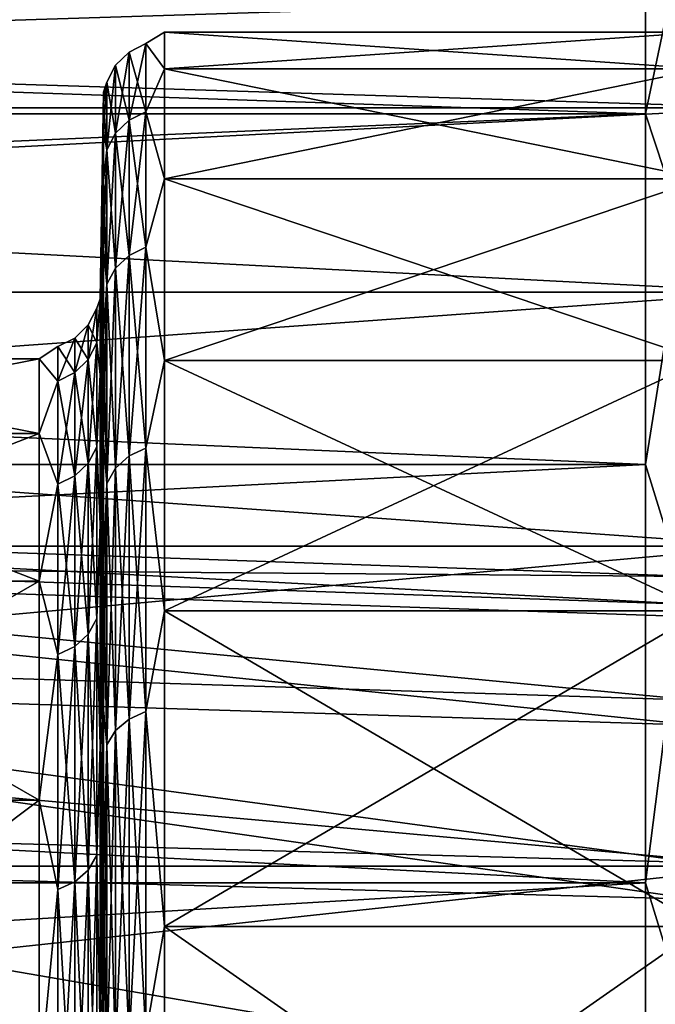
# Model space of a CAD drawing. Header units: metres. Extents: x 59 to 135, y -85 to 87.
# Tile 112 of 210: x 100.94 to 103.54, y 16.72 to 20.75. Entities that reach past the tile are written whole.
import ezdxf

# ---------------------------------------------------------------- set-up
doc = ezdxf.new("R2010")
doc.units = ezdxf.units.M
doc.layers.add('solid_21_404_502_XXX', color=7, linetype='CONTINUOUS')

msp = doc.modelspace()

# ---------------------------------------------------------------- linework, layer by layer
at = {"layer": 'solid_21_404_502_XXX'}
for points in [[(103.5, 20.365488, -10.688633), (70.300003, 20.365469, -10.688622), (70.300003, 21.505373, -8.155912)], [(103.5, 21.505373, -8.155912), (103.5, 20.365488, -10.688633), (70.300003, 21.505373, -8.155912)], [(103.5, 21.505373, 8.155912), (70.300003, 21.505373, 8.155912), (70.300003, 20.365469, 10.688622)], [(103.5, 20.365488, 10.688633), (103.5, 21.505373, 8.155912), (70.300003, 20.365469, 10.688622)], [(103.65406, 21.096634, -9.1002), (103.5, 20.365488, -10.688633), (103.5, 21.505373, -8.155912)], [(103.65406, 21.096634, 9.1002), (103.5, 21.505373, 8.155912), (103.5, 20.365488, 10.688633)], [(103.65406, 19.897516, -11.487837), (103.5, 20.365488, -10.688633), (103.65406, 21.096634, -9.1002)], [(103.65406, 21.096634, 9.1002), (103.5, 20.365488, 10.688633), (103.65406, 19.897516, 11.487837)], [(89.5, 20.846859, 2.531239), (104, 20.846859, 2.531239), (104, 20.389814, 5.025488)], [(89.5, 20.389814, 5.025488), (89.5, 20.846859, 2.531239), (104, 20.389814, 5.025488)], [(89.5, 20.389814, -5.025488), (104, 20.389814, -5.025488), (104, 20.846859, -2.531239)], [(89.5, 20.846859, -2.531239), (89.5, 20.389814, -5.025488), (104, 20.846859, -2.531239)], [(101.454254, 20.653032, 1.202902), (101.530678, 20.549074, 2.495109), (101.530678, 20.700001, 0)], [(101.454254, 20.653032, -1.202902), (101.530678, 20.700001, 0), (101.530678, 20.549074, -2.495109)], [(101.454254, 20.653032, -1.202902), (101.454254, 20.653032, 1.202902), (101.530678, 20.700001, 0)], [(101.530678, 20.700001, 0), (103.735001, 20.700001), (103.735001, 20.549074, -2.495109)], [(101.530678, 20.549074, -2.495109), (101.530678, 20.700001, 0), (103.735001, 20.549074, -2.495109)], [(101.530678, 20.549074, 2.495109), (103.735001, 20.549074, 2.495109), (103.735001, 20.700001)], [(101.530678, 20.700001, 0), (101.530678, 20.549074, 2.495109), (103.735001, 20.700001)], [(101.385078, 20.33946, 3.586396), (101.454254, 20.373735, 3.592439), (101.454254, 20.653032, 1.202902)], [(101.385078, 20.618288, 1.200879), (101.454254, 20.653032, 1.202902), (101.454254, 20.653032, -1.202902)], [(101.385078, 20.618288, 1.200879), (101.385078, 20.33946, 3.586396), (101.454254, 20.653032, 1.202902)], [(101.385078, 20.618288, -1.200879), (101.454254, 20.653032, -1.202902), (101.454254, 20.373735, -3.592439)], [(101.385078, 20.618288, -1.200879), (101.385078, 20.618288, 1.200879), (101.454254, 20.653032, -1.202902)], [(101.454254, 20.653032, 1.202902), (101.454254, 20.373735, 3.592439), (101.530678, 20.549074, 2.495109)], [(101.454254, 20.373735, -3.592439), (101.454254, 20.653032, -1.202902), (101.530678, 20.549074, -2.495109)], [(101.32988, 20.285988, 3.576967), (101.385078, 20.33946, 3.586396), (101.385078, 20.618288, 1.200879)], [(101.32988, 20.564081, 1.197721), (101.385078, 20.618288, 1.200879), (101.385078, 20.618288, -1.200879)], [(101.32988, 20.564081, 1.197721), (101.32988, 20.285988, 3.576967), (101.385078, 20.618288, 1.200879)], [(101.32988, 20.564081, -1.197721), (101.385078, 20.618288, -1.200879), (101.385078, 20.33946, -3.586396)], [(101.32988, 20.564081, -1.197721), (101.32988, 20.564081, 1.197721), (101.385078, 20.618288, -1.200879)], [(101.385078, 20.33946, -3.586396), (101.385078, 20.618288, -1.200879), (101.454254, 20.373735, -3.592439)], [(101.293938, 20.218443, 3.565057), (101.32988, 20.285988, 3.576967), (101.32988, 20.564081, 1.197721)], [(101.293938, 20.495611, 1.193733), (101.32988, 20.564081, 1.197721), (101.32988, 20.564081, -1.197721)], [(101.293938, 20.495611, 1.193733), (101.293938, 20.218443, 3.565057), (101.32988, 20.564081, 1.197721)], [(101.293938, 20.495611, -1.193733), (101.32988, 20.564081, -1.197721), (101.32988, 20.285988, -3.576967)], [(101.293938, 20.495611, -1.193733), (101.293938, 20.495611, 1.193733), (101.32988, 20.564081, -1.197721)], [(101.32988, 20.285988, -3.576967), (101.32988, 20.564081, -1.197721), (101.385078, 20.33946, -3.586396)], [(101.454254, 20.373735, 3.592439), (101.530678, 20.098495, 4.953834), (101.530678, 20.549074, 2.495109)], [(101.454254, 20.373735, -3.592439), (101.530678, 20.549074, -2.495109), (101.530678, 20.098495, -4.953834)], [(101.530678, 20.549074, -2.495109), (103.735001, 20.549074, -2.495109), (103.735001, 20.098495, -4.953834)], [(101.530678, 20.098495, -4.953834), (101.530678, 20.549074, -2.495109), (103.735001, 20.098495, -4.953834)], [(101.530678, 20.098495, 4.953834), (103.735001, 20.098495, 4.953834), (103.735001, 20.549074, 2.495109)], [(101.530678, 20.549074, 2.495109), (101.530678, 20.098495, 4.953834), (103.735001, 20.549074, 2.495109)], [(101.293938, 20.495611, -1.193733), (101.280716, 20.414001, -1.28434), (101.280716, 20.454363)], [(101.293938, 20.218443, -3.565057), (101.280716, 20.414001, -1.28434), (101.293938, 20.495611, -1.193733)], [(101.293938, 20.495611, 1.193733), (101.280716, 20.454363), (101.280716, 20.414001, 1.28434)], [(101.293938, 20.495611, -1.193733), (101.280716, 20.454363), (101.293938, 20.495611, 1.193733)], [(101.293938, 20.495611, 1.193733), (101.280716, 20.414001, 1.28434), (101.280716, 20.293074, 2.563612)], [(101.293938, 20.495611, 1.193733), (101.280716, 20.293074, 2.563612), (101.293938, 20.218443, 3.565057)], [(101.293938, 20.218443, -3.565057), (101.293938, 20.495611, -1.193733), (101.32988, 20.285988, -3.576967)], [(101.266594, 19.606871, 1.23356), (101.280716, 20.454363), (101.280716, 20.414001, -1.28434)], [(101.266594, 19.606871, 1.23356), (101.280716, 20.414001, 1.28434), (101.280716, 20.454363)], [(101.266594, 19.606871, -1.23356), (101.280716, 20.414001, -1.28434), (101.280716, 20.293074, -2.563612)], [(101.266594, 19.606871, -1.23356), (101.266594, 19.606871, 1.23356), (101.280716, 20.414001, -1.28434)], [(101.266594, 19.297659, 3.681225), (101.280716, 20.293074, 2.563612), (101.280716, 20.414001, 1.28434)], [(101.266594, 19.606871, 1.23356), (101.266594, 19.297659, 3.681225), (101.280716, 20.414001, 1.28434)], [(101.293938, 20.218443, -3.565057), (101.280716, 20.293074, -2.563612), (101.280716, 20.414001, -1.28434)], [(89.5, 20.389814, 5.025488), (104, 20.389814, 5.025488), (104, 19.635345, 7.446674)], [(89.5, 19.635345, 7.446674), (89.5, 20.389814, 5.025488), (104, 19.635345, 7.446674)], [(89.5, 19.635345, -7.446674), (104, 19.635345, -7.446674), (104, 20.389814, -5.025488)], [(89.5, 20.389814, -5.025488), (89.5, 19.635345, -7.446674), (104, 20.389814, -5.025488)], [(101.385078, 19.785578, 5.923413), (101.454254, 19.818918, 5.933394), (101.454254, 20.373735, 3.592439)], [(101.385078, 20.33946, 3.586396), (101.385078, 19.785578, 5.923413), (101.454254, 20.373735, 3.592439)], [(101.385078, 20.33946, -3.586396), (101.454254, 20.373735, -3.592439), (101.454254, 19.818918, -5.933394)], [(101.454254, 20.373735, 3.592439), (101.454254, 19.818918, 5.933394), (101.530678, 20.098495, 4.953834)], [(101.454254, 19.818918, -5.933394), (101.454254, 20.373735, -3.592439), (101.530678, 20.098495, -4.953834)], [(103.5, 20.365488, -10.688633), (103.5, 18.928629, -13.065489), (70.300003, 20.365469, -10.688622)], [(103.5, 20.365488, 10.688633), (70.300003, 20.365469, 10.688622), (70.300003, 18.928629, 13.065489)], [(103.5, 18.928629, 13.065489), (103.5, 20.365488, 10.688633), (70.300003, 18.928629, 13.065489)], [(103.5, 18.928629, -13.065489), (70.300003, 18.928629, -13.065489), (70.300003, 20.365469, -10.688622)], [(101.32988, 19.733561, 5.90784), (101.385078, 19.785578, 5.923413), (101.385078, 20.33946, 3.586396)], [(101.32988, 20.285988, 3.576967), (101.32988, 19.733561, 5.90784), (101.385078, 20.33946, 3.586396)], [(101.32988, 20.285988, -3.576967), (101.385078, 20.33946, -3.586396), (101.385078, 19.785578, -5.923413)], [(101.385078, 19.785578, -5.923413), (101.385078, 20.33946, -3.586396), (101.454254, 19.818918, -5.933394)], [(103.65406, 19.897516, -11.487837), (103.5, 18.928629, -13.065489), (103.5, 20.365488, -10.688633)], [(103.65406, 19.897516, 11.487837), (103.5, 20.365488, 10.688633), (103.5, 18.928629, 13.065489)], [(101.266594, 19.606871, -1.23356), (101.280716, 20.293074, -2.563612), (101.280716, 20.09206, -3.832765)], [(101.266594, 19.297659, 3.681225), (101.280716, 20.09206, 3.832765), (101.280716, 20.293074, 2.563612)], [(101.293938, 20.218443, -3.565057), (101.280716, 20.09206, -3.832765), (101.280716, 20.293074, -2.563612)], [(101.293938, 20.218443, 3.565057), (101.280716, 20.293074, 2.563612), (101.280716, 20.09206, 3.832765)], [(101.293938, 19.667856, 5.88817), (101.32988, 19.733561, 5.90784), (101.32988, 20.285988, 3.576967)], [(101.293938, 20.218443, 3.565057), (101.293938, 19.667856, 5.88817), (101.32988, 20.285988, 3.576967)], [(101.293938, 20.218443, -3.565057), (101.32988, 20.285988, -3.576967), (101.32988, 19.733561, -5.90784)], [(101.32988, 19.733561, -5.90784), (101.32988, 20.285988, -3.576967), (101.385078, 19.785578, -5.923413)], [(101.293938, 19.667856, -5.88817), (101.280716, 20.09206, -3.832765), (101.293938, 20.218443, -3.565057)], [(101.293938, 20.218443, 3.565057), (101.280716, 20.09206, 3.832765), (101.280716, 19.811752, 5.086793)], [(101.293938, 20.218443, 3.565057), (101.280716, 19.811752, 5.086793), (101.293938, 19.667856, 5.88817)], [(101.293938, 19.667856, -5.88817), (101.293938, 20.218443, -3.565057), (101.32988, 19.733561, -5.90784)], [(101.266594, 19.297659, -3.681225), (101.280716, 20.09206, -3.832765), (101.280716, 19.811752, -5.086793)], [(101.266594, 19.297659, -3.681225), (101.266594, 19.606871, -1.23356), (101.280716, 20.09206, -3.832765)], [(101.266594, 18.684111, 6.070836), (101.280716, 19.811752, 5.086793), (101.280716, 20.09206, 3.832765)], [(101.266594, 19.297659, 3.681225), (101.266594, 18.684111, 6.070836), (101.280716, 20.09206, 3.832765)], [(101.293938, 19.667856, -5.88817), (101.280716, 19.811752, -5.086793), (101.280716, 20.09206, -3.832765)], [(101.454254, 19.818918, 5.933394), (101.530678, 19.354836, 7.340321), (101.530678, 20.098495, 4.953834)], [(101.454254, 19.818918, -5.933394), (101.530678, 20.098495, -4.953834), (101.530678, 19.354836, -7.340321)], [(101.530678, 20.098495, -4.953834), (103.735001, 20.098495, -4.953834), (103.735001, 19.354836, -7.340321)], [(101.530678, 19.354836, -7.340321), (101.530678, 20.098495, -4.953834), (103.735001, 19.354836, -7.340321)], [(101.530678, 19.354836, 7.340321), (103.735001, 19.354836, 7.340321), (103.735001, 20.098495, 4.953834)], [(101.530678, 20.098495, 4.953834), (101.530678, 19.354836, 7.340321), (103.735001, 20.098495, 4.953834)], [(103.65406, 18.429321, -13.720121), (103.5, 18.928629, -13.065489), (103.65406, 19.897516, -11.487837)], [(103.65406, 19.897516, 11.487837), (103.5, 18.928629, 13.065489), (103.65406, 18.429321, 13.720121)], [(101.266594, 19.297659, -3.681225), (101.280716, 19.811752, -5.086793), (101.280716, 19.453255, -6.320746)], [(101.266594, 18.684111, 6.070836), (101.280716, 19.453255, 6.320746), (101.280716, 19.811752, 5.086793)], [(101.293938, 19.667856, -5.88817), (101.280716, 19.453255, -6.320746), (101.280716, 19.811752, -5.086793)], [(101.293938, 19.667856, 5.88817), (101.280716, 19.811752, 5.086793), (101.280716, 19.453255, 6.320746)], [(101.385078, 18.964128, 8.180326), (101.454254, 18.996084, 8.194111), (101.454254, 19.818918, 5.933394)], [(101.385078, 19.785578, 5.923413), (101.385078, 18.964128, 8.180326), (101.454254, 19.818918, 5.933394)], [(101.385078, 19.785578, -5.923413), (101.454254, 19.818918, -5.933394), (101.454254, 18.996084, -8.194111)], [(101.454254, 19.818918, 5.933394), (101.454254, 18.996084, 8.194111), (101.530678, 19.354836, 7.340321)], [(101.454254, 18.996084, -8.194111), (101.454254, 19.818918, -5.933394), (101.530678, 19.354836, -7.340321)], [(101.32988, 18.91427, 8.15882), (101.385078, 18.964128, 8.180326), (101.385078, 19.785578, 5.923413)], [(101.32988, 19.733561, 5.90784), (101.32988, 18.91427, 8.15882), (101.385078, 19.785578, 5.923413)], [(101.32988, 19.733561, -5.90784), (101.385078, 19.785578, -5.923413), (101.385078, 18.964128, -8.180326)], [(101.385078, 18.964128, -8.180326), (101.385078, 19.785578, -5.923413), (101.454254, 18.996084, -8.194111)], [(101.293938, 18.851294, 8.131655), (101.32988, 18.91427, 8.15882), (101.32988, 19.733561, 5.90784)], [(101.293938, 19.667856, 5.88817), (101.293938, 18.851294, 8.131655), (101.32988, 19.733561, 5.90784)], [(101.293938, 19.667856, -5.88817), (101.32988, 19.733561, -5.90784), (101.32988, 18.91427, -8.15882)], [(101.32988, 18.91427, -8.15882), (101.32988, 19.733561, -5.90784), (101.385078, 18.964128, -8.180326)], [(101.293938, 18.851294, -8.131655), (101.280716, 19.453255, -6.320746), (101.293938, 19.667856, -5.88817)], [(101.293938, 19.667856, 5.88817), (101.280716, 19.453255, 6.320746), (101.280716, 19.017986, 7.529753)], [(101.293938, 19.667856, 5.88817), (101.280716, 19.017986, 7.529753), (101.293938, 18.851294, 8.131655)], [(101.293938, 18.851294, -8.131655), (101.293938, 19.667856, -5.88817), (101.32988, 18.91427, -8.15882)], [(89.5, 19.635345, 7.446674), (104, 19.635345, 7.446674), (104, 18.594372, 9.75955)], [(89.5, 18.594372, 9.75955), (89.5, 19.635345, 7.446674), (104, 18.594372, 9.75955)], [(89.5, 18.594372, -9.75955), (104, 18.594372, -9.75955), (104, 19.635345, -7.446674)], [(89.5, 19.635345, -7.446674), (89.5, 18.594372, -9.75955), (104, 19.635345, -7.446674)], [(101.253372, 19.42697, 2.358861), (101.266594, 19.297659, 3.681225), (101.266594, 19.606871, 1.23356)], [(101.253372, 19.569654), (101.266594, 19.606871, 1.23356), (101.266594, 19.606871, -1.23356)], [(101.253372, 19.569654), (101.253372, 19.42697, 2.358861), (101.266594, 19.606871, 1.23356)], [(101.253372, 19.42697, -2.358861), (101.266594, 19.606871, -1.23356), (101.266594, 19.297659, -3.681225)], [(101.253372, 19.42697, -2.358861), (101.253372, 19.569654), (101.266594, 19.606871, -1.23356)], [(101.21743, 19.358883, 2.350594), (101.253372, 19.42697, 2.358861), (101.253372, 19.569654)], [(101.21743, 19.501068), (101.253372, 19.569654), (101.253372, 19.42697, -2.358861)], [(101.21743, 19.501068), (101.21743, 19.358883, 2.350594), (101.253372, 19.569654)], [(101.162231, 19.304981, 2.344049), (101.21743, 19.358883, 2.350594), (101.21743, 19.501068)], [(101.162231, 19.44677), (101.21743, 19.501068), (101.21743, 19.358883, -2.350594)], [(101.162231, 19.44677), (101.162231, 19.304981, 2.344049), (101.21743, 19.501068)], [(101.21743, 19.358883, -2.350594), (101.21743, 19.501068), (101.253372, 19.42697, -2.358861)], [(101.093056, 19.270433, 2.339854), (101.162231, 19.304981, 2.344049), (101.162231, 19.44677)], [(101.093056, 19.411968), (101.162231, 19.44677), (101.162231, 19.304981, -2.344049)], [(101.093056, 19.411968), (101.093056, 19.270433, 2.339854), (101.162231, 19.44677)], [(101.162231, 19.304981, -2.344049), (101.162231, 19.44677), (101.21743, 19.358883, -2.350594)], [(101.266594, 18.684111, -6.070836), (101.280716, 19.453255, -6.320746), (101.280716, 19.017986, -7.529753)], [(101.266594, 18.684111, -6.070836), (101.266594, 19.297659, -3.681225), (101.280716, 19.453255, -6.320746)], [(101.266594, 17.775904, 8.364705), (101.280716, 19.017986, 7.529753), (101.280716, 19.453255, 6.320746)], [(101.266594, 18.684111, 6.070836), (101.266594, 17.775904, 8.364705), (101.280716, 19.453255, 6.320746)], [(101.293938, 18.851294, -8.131655), (101.280716, 19.017986, -7.529753), (101.280716, 19.453255, -6.320746)], [(101.093056, 19.411968), (101.016632, 19.361719, -1.218136), (101.016632, 19.361719, 1.218136)], [(101.093056, 19.270433, -2.339854), (101.016632, 19.361719, -1.218136), (101.093056, 19.411968)], [(101.093056, 19.411968), (101.016632, 19.361719, 1.218136), (101.093056, 19.270433, 2.339854)], [(101.093056, 19.270433, -2.339854), (101.093056, 19.411968), (101.162231, 19.304981, -2.344049)], [(101.21743, 18.934402, 4.666911), (101.253372, 19.000996, 4.683325), (101.253372, 19.42697, 2.358861)], [(101.21743, 19.358883, 2.350594), (101.21743, 18.934402, 4.666911), (101.253372, 19.42697, 2.358861)], [(101.21743, 19.358883, -2.350594), (101.253372, 19.42697, -2.358861), (101.253372, 19.000996, -4.683325)], [(101.253372, 19.42697, 2.358861), (101.253372, 19.000996, 4.683325), (101.266594, 19.297659, 3.681225)], [(101.253372, 19.000996, -4.683325), (101.253372, 19.42697, -2.358861), (101.266594, 19.297659, -3.681225)], [(101.016632, 19.361719, 1.218136), (99.453369, 19.361719, 1.218136), (99.453369, 19.056374, 3.635197)], [(101.016632, 19.056374, 3.635197), (101.016632, 19.361719, 1.218136), (99.453369, 19.056374, 3.635197)], [(101.016632, 19.361719, -1.218136), (99.453369, 19.361719, -1.218136), (99.453369, 19.361719, 1.218136)], [(101.016632, 19.361719, 1.218136), (101.016632, 19.361719, -1.218136), (99.453369, 19.361719, 1.218136)], [(101.016632, 19.056374, -3.635197), (99.453369, 19.056374, -3.635197), (99.453369, 19.361719, -1.218136)], [(101.016632, 19.361719, -1.218136), (101.016632, 19.056374, -3.635197), (99.453369, 19.361719, -1.218136)], [(101.093056, 19.270433, -2.339854), (101.016632, 19.056374, -3.635197), (101.016632, 19.361719, -1.218136)], [(101.093056, 19.270433, 2.339854), (101.016632, 19.361719, 1.218136), (101.016632, 19.056374, 3.635197)], [(101.162231, 18.881681, 4.653917), (101.21743, 18.934402, 4.666911), (101.21743, 19.358883, 2.350594)], [(101.162231, 19.304981, 2.344049), (101.162231, 18.881681, 4.653917), (101.21743, 19.358883, 2.350594)], [(101.162231, 19.304981, -2.344049), (101.21743, 19.358883, -2.350594), (101.21743, 18.934402, -4.666911)], [(101.21743, 18.934402, -4.666911), (101.21743, 19.358883, -2.350594), (101.253372, 19.000996, -4.683325)], [(101.454254, 18.996084, 8.194111), (101.530678, 18.328939, 9.61977), (101.530678, 19.354836, 7.340321)], [(101.454254, 18.996084, -8.194111), (101.530678, 19.354836, -7.340321), (101.530678, 18.328939, -9.61977)], [(101.530678, 19.354836, -7.340321), (103.735001, 19.354836, -7.340321), (103.735001, 18.328939, -9.61977)], [(101.530678, 18.328939, -9.61977), (101.530678, 19.354836, -7.340321), (103.735001, 18.328939, -9.61977)], [(101.530678, 18.328939, 9.61977), (103.735001, 18.328939, 9.61977), (103.735001, 19.354836, 7.340321)], [(101.530678, 19.354836, 7.340321), (101.530678, 18.328939, 9.61977), (103.735001, 19.354836, 7.340321)], [(101.093056, 18.847891, 4.645588), (101.162231, 18.881681, 4.653917), (101.162231, 19.304981, 2.344049)], [(101.093056, 19.270433, 2.339854), (101.093056, 18.847891, 4.645588), (101.162231, 19.304981, 2.344049)], [(101.093056, 19.270433, -2.339854), (101.162231, 19.304981, -2.344049), (101.162231, 18.881681, -4.653917)], [(101.162231, 18.881681, -4.653917), (101.162231, 19.304981, -2.344049), (101.21743, 18.934402, -4.666911)], [(101.253372, 19.000996, 4.683325), (101.266594, 18.684111, 6.070836), (101.266594, 19.297659, 3.681225)], [(101.253372, 19.000996, -4.683325), (101.266594, 19.297659, -3.681225), (101.266594, 18.684111, -6.070836)], [(101.093056, 18.847891, -4.645588), (101.016632, 19.056374, -3.635197), (101.093056, 19.270433, -2.339854)], [(101.093056, 19.270433, 2.339854), (101.016632, 19.056374, 3.635197), (101.093056, 18.847891, 4.645588)], [(101.093056, 18.847891, -4.645588), (101.093056, 19.270433, -2.339854), (101.162231, 18.881681, -4.653917)], [(101.016632, 19.056374, 3.635197), (99.453369, 19.056374, 3.635197), (99.453369, 18.450497, 5.99493)], [(101.016632, 18.450497, 5.99493), (101.016632, 19.056374, 3.635197), (99.453369, 18.450497, 5.99493)], [(101.016632, 18.450497, -5.99493), (99.453369, 18.450497, -5.99493), (99.453369, 19.056374, -3.635197)], [(101.016632, 19.056374, -3.635197), (101.016632, 18.450497, -5.99493), (99.453369, 19.056374, -3.635197)], [(101.093056, 18.847891, -4.645588), (101.016632, 18.450497, -5.99493), (101.016632, 19.056374, -3.635197)], [(101.093056, 18.847891, 4.645588), (101.016632, 19.056374, 3.635197), (101.016632, 18.450497, 5.99493)], [(101.21743, 18.233816, 6.915174), (101.253372, 18.297945, 6.939495), (101.253372, 19.000996, 4.683325)], [(101.21743, 18.934402, 4.666911), (101.21743, 18.233816, 6.915174), (101.253372, 19.000996, 4.683325)], [(101.21743, 18.934402, -4.666911), (101.253372, 19.000996, -4.683325), (101.253372, 18.297945, -6.939495)], [(101.253372, 19.000996, 4.683325), (101.253372, 18.297945, 6.939495), (101.266594, 18.684111, 6.070836)], [(101.253372, 18.297945, -6.939495), (101.253372, 19.000996, -4.683325), (101.266594, 18.684111, -6.070836)], [(101.266594, 18.684111, -6.070836), (101.280716, 19.017986, -7.529753), (101.280716, 18.507662, -8.709044)], [(101.266594, 17.775904, 8.364705), (101.280716, 18.507662, 8.709044), (101.280716, 19.017986, 7.529753)], [(101.293938, 18.851294, -8.131655), (101.280716, 18.507662, -8.709044), (101.280716, 19.017986, -7.529753)], [(101.293938, 18.851294, 8.131655), (101.280716, 19.017986, 7.529753), (101.280716, 18.507662, 8.709044)], [(101.32988, 17.839197, 10.299466), (101.385078, 17.886221, 10.326615), (101.385078, 18.964128, 8.180326)], [(101.32988, 18.91427, 8.15882), (101.32988, 17.839197, 10.299466), (101.385078, 18.964128, 8.180326)], [(101.32988, 18.91427, -8.15882), (101.385078, 18.964128, -8.180326), (101.385078, 17.886221, -10.326615)], [(101.385078, 17.886221, 10.326615), (101.454254, 17.916361, 10.344016), (101.454254, 18.996084, 8.194111)], [(101.385078, 18.964128, 8.180326), (101.385078, 17.886221, 10.326615), (101.454254, 18.996084, 8.194111)], [(101.385078, 18.964128, -8.180326), (101.454254, 18.996084, -8.194111), (101.454254, 17.916361, -10.344016)], [(101.385078, 17.886221, -10.326615), (101.385078, 18.964128, -8.180326), (101.454254, 17.916361, -10.344016)], [(101.454254, 18.996084, 8.194111), (101.454254, 17.916361, 10.344016), (101.530678, 18.328939, 9.61977)], [(101.454254, 17.916361, -10.344016), (101.454254, 18.996084, -8.194111), (101.530678, 18.328939, -9.61977)], [(103.5, 17.215748, -15.251822), (70.300003, 17.215731, -15.251806), (70.300003, 18.928629, -13.065489)], [(103.5, 18.928629, -13.065489), (103.5, 17.215748, -15.251822), (70.300003, 18.928629, -13.065489)], [(103.5, 18.928629, 13.065489), (70.300003, 18.928629, 13.065489), (70.300003, 17.215731, 15.251806)], [(103.5, 17.215748, 15.251822), (103.5, 18.928629, 13.065489), (70.300003, 17.215731, 15.251806)], [(101.162231, 18.183046, 6.89592), (101.21743, 18.233816, 6.915174), (101.21743, 18.934402, 4.666911)], [(101.162231, 18.881681, 4.653917), (101.162231, 18.183046, 6.89592), (101.21743, 18.934402, 4.666911)], [(101.162231, 18.881681, -4.653917), (101.21743, 18.934402, -4.666911), (101.21743, 18.233816, -6.915174)], [(101.21743, 18.233816, -6.915174), (101.21743, 18.934402, -4.666911), (101.253372, 18.297945, -6.939495)], [(103.65406, 18.429321, -13.720121), (103.5, 17.215748, -15.251822), (103.5, 18.928629, -13.065489)], [(103.65406, 18.429321, 13.720121), (103.5, 18.928629, 13.065489), (103.5, 17.215748, 15.251822)], [(101.093056, 18.150505, 6.883579), (101.162231, 18.183046, 6.89592), (101.162231, 18.881681, 4.653917)], [(101.093056, 18.847891, 4.645588), (101.093056, 18.150505, 6.883579), (101.162231, 18.881681, 4.653917)], [(101.093056, 18.847891, -4.645588), (101.162231, 18.881681, -4.653917), (101.162231, 18.183046, -6.89592)], [(101.162231, 18.183046, -6.89592), (101.162231, 18.881681, -4.653917), (101.21743, 18.233816, -6.915174)], [(101.293938, 17.7798, 10.265173), (101.32988, 17.839197, 10.299466), (101.32988, 18.91427, 8.15882)], [(101.293938, 18.851294, 8.131655), (101.293938, 17.7798, 10.265173), (101.32988, 18.91427, 8.15882)], [(101.293938, 18.851294, -8.131655), (101.32988, 18.91427, -8.15882), (101.32988, 17.839197, -10.299466)], [(101.32988, 17.839197, -10.299466), (101.32988, 18.91427, -8.15882), (101.385078, 17.886221, -10.326615)], [(101.093056, 18.150505, -6.883579), (101.016632, 18.450497, -5.99493), (101.093056, 18.847891, -4.645588)], [(101.093056, 18.847891, 4.645588), (101.016632, 18.450497, 5.99493), (101.093056, 18.150505, 6.883579)], [(101.093056, 18.150505, -6.883579), (101.093056, 18.847891, -4.645588), (101.162231, 18.183046, -6.89592)], [(101.293938, 17.7798, -10.265173), (101.280716, 18.507662, -8.709044), (101.293938, 18.851294, -8.131655)], [(101.293938, 18.851294, 8.131655), (101.280716, 18.507662, 8.709044), (101.280716, 17.924295, 9.853965)], [(101.293938, 18.851294, 8.131655), (101.280716, 17.924295, 9.853965), (101.293938, 17.7798, 10.265173)], [(101.293938, 17.7798, -10.265173), (101.293938, 18.851294, -8.131655), (101.32988, 17.839197, -10.299466)], [(97.294762, 18.693773, -0.20935), (103.703323, 18.469978, -0.208342), (103.703323, 18.355663, 2.062301)], [(97.294762, 18.522362, -2.534372), (103.703323, 18.469978, -0.208342), (97.294762, 18.693773, -0.20935)], [(97.294762, 18.693773, -0.20935), (103.703323, 18.355663, 2.062301), (97.294762, 18.574474, 2.118928)], [(101.253372, 18.297945, 6.939495), (101.266594, 17.775904, 8.364705), (101.266594, 18.684111, 6.070836)], [(101.253372, 18.297945, -6.939495), (101.266594, 18.684111, -6.070836), (101.266594, 17.775904, -8.364705)], [(101.266594, 17.775904, -8.364705), (101.266594, 18.684111, -6.070836), (101.280716, 18.507662, -8.709044)], [(89.5, 18.594372, 9.75955), (104, 18.594372, 9.75955), (104, 17.282795, 11.929121)], [(89.5, 17.282795, 11.929121), (89.5, 18.594372, 9.75955), (104, 17.282795, 11.929121)], [(89.5, 17.282795, -11.929121), (104, 17.282795, -11.929121), (104, 18.594372, -9.75955)], [(89.5, 18.594372, -9.75955), (89.5, 17.282795, -11.929121), (104, 18.594372, -9.75955)], [(97.294762, 18.574474, 2.118928), (103.703323, 18.355663, 2.062301), (103.703323, 17.963264, 4.301701)], [(97.294762, 18.574474, 2.118928), (103.703323, 17.963264, 4.301701), (97.294762, 18.166325, 4.414254)], [(97.294762, 18.522362, -2.534372), (103.703323, 17.86166, -4.705807), (103.703323, 18.304474, -2.475828)], [(97.294762, 18.06291, -4.819982), (103.703323, 17.86166, -4.705807), (97.294762, 18.522362, -2.534372)], [(97.294762, 18.522362, -2.534372), (103.703323, 18.304474, -2.475828), (103.703323, 18.469978, -0.208342)], [(101.266594, 17.775904, -8.364705), (101.280716, 18.507662, -8.709044), (101.280716, 17.924295, -9.853965)], [(101.266594, 16.58736, 10.526659), (101.280716, 17.924295, 9.853965), (101.280716, 18.507662, 8.709044)], [(101.266594, 17.775904, 8.364705), (101.266594, 16.58736, 10.526659), (101.280716, 18.507662, 8.709044)], [(101.293938, 17.7798, -10.265173), (101.280716, 17.924295, -9.853965), (101.280716, 18.507662, -8.709044)], [(101.016632, 18.450497, 5.99493), (99.453369, 18.450497, 5.99493), (99.453369, 17.553644, 8.260118)], [(101.016632, 17.553644, 8.260118), (101.016632, 18.450497, 5.99493), (99.453369, 17.553644, 8.260118)], [(101.016632, 17.553644, -8.260118), (99.453369, 17.553644, -8.260118), (99.453369, 18.450497, -5.99493)], [(101.016632, 18.450497, -5.99493), (101.016632, 17.553644, -8.260118), (99.453369, 18.450497, -5.99493)], [(101.093056, 18.150505, -6.883579), (101.016632, 17.553644, -8.260118), (101.016632, 18.450497, -5.99493)], [(101.093056, 18.150505, 6.883579), (101.016632, 18.450497, 5.99493), (101.016632, 17.553644, 8.260118)], [(103.65406, 16.711899, -15.766864), (103.5, 17.215748, -15.251822), (103.65406, 18.429321, -13.720121)], [(103.65406, 18.429321, 13.720121), (103.5, 17.215748, 15.251822), (103.65406, 16.711899, 15.766864)], [(101.454254, 17.916361, 10.344016), (101.530678, 17.035767, 11.758941), (101.530678, 18.328939, 9.61977)], [(101.454254, 17.916361, -10.344016), (101.530678, 18.328939, -9.61977), (101.530678, 17.035767, -11.758941)], [(101.530678, 18.328939, -9.61977), (103.735001, 18.328939, -9.61977), (103.735001, 17.035767, -11.758941)], [(101.530678, 17.035767, -11.758941), (101.530678, 18.328939, -9.61977), (103.735001, 17.035767, -11.758941)], [(101.530678, 17.035767, 11.758941), (103.735001, 17.035767, 11.758941), (103.735001, 18.328939, 9.61977)], [(101.530678, 18.328939, 9.61977), (101.530678, 17.035767, 11.758941), (103.735001, 18.328939, 9.61977)], [(101.21743, 17.267338, 9.062598), (101.253372, 17.328068, 9.094472), (101.253372, 18.297945, 6.939495)], [(101.21743, 18.233816, 6.915174), (101.21743, 17.267338, 9.062598), (101.253372, 18.297945, 6.939495)], [(101.21743, 18.233816, -6.915174), (101.253372, 18.297945, -6.939495), (101.253372, 17.328068, -9.094472)], [(101.253372, 18.297945, 6.939495), (101.253372, 17.328068, 9.094472), (101.266594, 17.775904, 8.364705)], [(101.253372, 17.328068, -9.094472), (101.253372, 18.297945, -6.939495), (101.266594, 17.775904, -8.364705)], [(101.162231, 17.219259, 9.037365), (101.21743, 17.267338, 9.062598), (101.21743, 18.233816, 6.915174)], [(101.162231, 18.183046, 6.89592), (101.162231, 17.219259, 9.037365), (101.21743, 18.233816, 6.915174)], [(101.162231, 18.183046, -6.89592), (101.21743, 18.233816, -6.915174), (101.21743, 17.267338, -9.062598)], [(101.21743, 17.267338, -9.062598), (101.21743, 18.233816, -6.915174), (101.253372, 17.328068, -9.094472)], [(97.294762, 18.166325, 4.414254), (103.703323, 17.963264, 4.301701), (103.703323, 17.298723, 6.47593)], [(97.294762, 18.166325, 4.414254), (103.703323, 17.298723, 6.47593), (97.294762, 17.475668, 6.640934)], [(101.093056, 17.188444, -9.021192), (101.016632, 17.553644, -8.260118), (101.093056, 18.150505, -6.883579)], [(101.093056, 18.150505, 6.883579), (101.016632, 17.553644, 8.260118), (101.093056, 17.188444, 9.021192)], [(101.093056, 17.188444, 9.021192), (101.162231, 17.219259, 9.037365), (101.162231, 18.183046, 6.89592)], [(101.093056, 18.150505, 6.883579), (101.093056, 17.188444, 9.021192), (101.162231, 18.183046, 6.89592)], [(101.093056, 18.150505, -6.883579), (101.162231, 18.183046, -6.89592), (101.162231, 17.219259, -9.037365)], [(101.093056, 17.188444, -9.021192), (101.093056, 18.150505, -6.883579), (101.162231, 17.219259, -9.037365)], [(101.162231, 17.219259, -9.037365), (101.162231, 18.183046, -6.89592), (101.21743, 17.267338, -9.062598)], [(97.294762, 18.06291, -4.819982), (103.703323, 17.148243, -6.864492), (103.703323, 17.86166, -4.705807)], [(97.294762, 17.322561, -7.030636), (103.703323, 17.148243, -6.864492), (97.294762, 18.06291, -4.819982)], [(101.266594, 17.775904, -8.364705), (101.280716, 17.924295, -9.853965), (101.280716, 17.270189, -10.959996)], [(101.266594, 16.58736, 10.526659), (101.280716, 17.270189, 10.959996), (101.280716, 17.924295, 9.853965)], [(101.293938, 17.7798, -10.265173), (101.280716, 17.270189, -10.959996), (101.280716, 17.924295, -9.853965)], [(101.293938, 17.7798, 10.265173), (101.280716, 17.924295, 9.853965), (101.280716, 17.270189, 10.959996)], [(101.385078, 16.566435, 12.333254), (101.454254, 16.594351, 12.354036), (101.454254, 17.916361, 10.344016)], [(101.385078, 17.886221, 10.326615), (101.385078, 16.566435, 12.333254), (101.454254, 17.916361, 10.344016)], [(101.385078, 17.886221, -10.326615), (101.454254, 17.916361, -10.344016), (101.454254, 16.594351, -12.354036)], [(101.454254, 17.916361, 10.344016), (101.454254, 16.594351, 12.354036), (101.530678, 17.035767, 11.758941)], [(101.454254, 16.594351, -12.354036), (101.454254, 17.916361, -10.344016), (101.530678, 17.035767, -11.758941)], [(101.32988, 16.522881, 12.300829), (101.385078, 16.566435, 12.333254), (101.385078, 17.886221, 10.326615)], [(101.32988, 17.839197, 10.299466), (101.32988, 16.522881, 12.300829), (101.385078, 17.886221, 10.326615)], [(101.32988, 17.839197, -10.299466), (101.385078, 17.886221, -10.326615), (101.385078, 16.566435, -12.333254)], [(101.385078, 16.566435, -12.333254), (101.385078, 17.886221, -10.326615), (101.454254, 16.594351, -12.354036)], [(101.293938, 16.467867, 12.259872), (101.32988, 16.522881, 12.300829), (101.32988, 17.839197, 10.299466)], [(101.293938, 17.7798, 10.265173), (101.293938, 16.467867, 12.259872), (101.32988, 17.839197, 10.299466)], [(101.293938, 17.7798, -10.265173), (101.32988, 17.839197, -10.299466), (101.32988, 16.522881, -12.300829)], [(101.32988, 16.522881, -12.300829), (101.32988, 17.839197, -10.299466), (101.385078, 16.566435, -12.333254)], [(101.253372, 17.328068, 9.094472), (101.266594, 16.58736, 10.526659), (101.266594, 17.775904, 8.364705)], [(101.253372, 17.328068, -9.094472), (101.266594, 17.775904, -8.364705), (101.266594, 16.58736, -10.526659)], [(101.266594, 16.58736, -10.526659), (101.266594, 17.775904, -8.364705), (101.280716, 17.270189, -10.959996)], [(101.293938, 16.467867, -12.259872), (101.280716, 17.270189, -10.959996), (101.293938, 17.7798, -10.265173)], [(101.293938, 17.7798, 10.265173), (101.280716, 17.270189, 10.959996), (101.280716, 16.547928, 12.022773)], [(101.293938, 17.7798, 10.265173), (101.280716, 16.547928, 12.022773), (101.293938, 16.467867, 12.259872)], [(101.293938, 16.467867, -12.259872), (101.293938, 17.7798, -10.265173), (101.32988, 16.522881, -12.300829)], [(101.016632, 17.553644, 8.260118), (99.453369, 17.553644, 8.260118), (99.453369, 16.379961, 10.39504)], [(101.016632, 16.379961, 10.39504), (101.016632, 17.553644, 8.260118), (99.453369, 16.379961, 10.39504)], [(101.016632, 16.379961, -10.39504), (99.453369, 16.379961, -10.39504), (99.453369, 17.553644, -8.260118)], [(101.016632, 17.553644, -8.260118), (101.016632, 16.379961, -10.39504), (99.453369, 17.553644, -8.260118)], [(101.093056, 17.188444, -9.021192), (101.016632, 16.379961, -10.39504), (101.016632, 17.553644, -8.260118)], [(101.093056, 17.188444, 9.021192), (101.016632, 17.553644, 8.260118), (101.016632, 16.379961, 10.39504)], [(97.294762, 17.475668, 6.640934), (103.703323, 17.298723, 6.47593), (103.703323, 16.372108, 8.552048)], [(97.294762, 17.475668, 6.640934), (103.703323, 16.372108, 8.552048), (97.294762, 16.513247, 8.76434)], [(97.294762, 17.322561, -7.030636), (103.703323, 16.175032, -8.919182), (103.703323, 17.148243, -6.864492)], [(97.294762, 16.312828, -9.131956), (103.703323, 16.175032, -8.919182), (97.294762, 17.322561, -7.030636)], [(101.21743, 16.049065, 11.077869), (101.253372, 16.105509, 11.116831), (101.253372, 17.328068, 9.094472)], [(101.21743, 17.267338, 9.062598), (101.21743, 16.049065, 11.077869), (101.253372, 17.328068, 9.094472)], [(101.21743, 17.267338, -9.062598), (101.253372, 17.328068, -9.094472), (101.253372, 16.105509, -11.116831)], [(101.253372, 17.328068, 9.094472), (101.253372, 16.105509, 11.116831), (101.266594, 16.58736, 10.526659)], [(101.253372, 16.105509, -11.116831), (101.253372, 17.328068, -9.094472), (101.266594, 16.58736, -10.526659)], [(89.5, 17.282795, 11.929121), (104, 17.282795, 11.929121), (104, 15.718587, 13.92572)], [(89.5, 15.718587, 13.92572), (89.5, 17.282795, 11.929121), (104, 15.718587, 13.92572)], [(89.5, 15.718587, -13.92572), (104, 15.718587, -13.92572), (104, 17.282795, -11.929121)], [(89.5, 17.282795, -11.929121), (89.5, 15.718587, -13.92572), (104, 17.282795, -11.929121)], [(101.162231, 16.004377, 11.047025), (101.21743, 16.049065, 11.077869), (101.21743, 17.267338, 9.062598)], [(101.162231, 17.219259, 9.037365), (101.162231, 16.004377, 11.047025), (101.21743, 17.267338, 9.062598)], [(101.162231, 17.219259, -9.037365), (101.21743, 17.267338, -9.062598), (101.21743, 16.049065, -11.077869)], [(101.21743, 16.049065, -11.077869), (101.21743, 17.267338, -9.062598), (101.253372, 16.105509, -11.116831)], [(101.266594, 16.58736, -10.526659), (101.280716, 17.270189, -10.959996), (101.280716, 16.547928, -12.022773)], [(101.266594, 15.137223, 12.5226), (101.280716, 16.547928, 12.022773), (101.280716, 17.270189, 10.959996)], [(101.266594, 16.58736, 10.526659), (101.266594, 15.137223, 12.5226), (101.280716, 17.270189, 10.959996)], [(101.293938, 16.467867, -12.259872), (101.280716, 16.547928, -12.022773), (101.280716, 17.270189, -10.959996)], [(103.5, 17.215748, -15.251822), (103.5, 15.251822, -17.215748), (70.300003, 17.215731, -15.251806)], [(103.5, 17.215748, 15.251822), (70.300003, 17.215731, 15.251806), (70.300003, 15.251822, 17.215748)], [(103.5, 15.251822, 17.215748), (103.5, 17.215748, 15.251822), (70.300003, 15.251822, 17.215748)], [(103.5, 15.251822, -17.215748), (70.300003, 15.251822, -17.215748), (70.300003, 17.215731, -15.251806)], [(101.093056, 15.975737, -11.027254), (101.016632, 16.379961, -10.39504), (101.093056, 17.188444, -9.021192)], [(101.093056, 17.188444, 9.021192), (101.016632, 16.379961, 10.39504), (101.093056, 15.975737, 11.027254)], [(101.093056, 15.975737, 11.027254), (101.162231, 16.004377, 11.047025), (101.162231, 17.219259, 9.037365)], [(101.093056, 17.188444, 9.021192), (101.093056, 15.975737, 11.027254), (101.162231, 17.219259, 9.037365)], [(101.093056, 17.188444, -9.021192), (101.162231, 17.219259, -9.037365), (101.162231, 16.004377, -11.047025)], [(101.093056, 15.975737, -11.027254), (101.093056, 17.188444, -9.021192), (101.162231, 16.004377, -11.047025)], [(101.162231, 16.004377, -11.047025), (101.162231, 17.219259, -9.037365), (101.21743, 16.049065, -11.077869)], [(103.65406, 16.711899, -15.766864), (103.5, 15.251822, -17.215748), (103.5, 17.215748, -15.251822)], [(103.65406, 16.711899, 15.766864), (103.5, 17.215748, 15.251822), (103.5, 15.251822, 17.215748)], [(101.454254, 16.594351, 12.354036), (101.530678, 15.494172, 13.726639), (101.530678, 17.035767, 11.758941)], [(101.454254, 16.594351, -12.354036), (101.530678, 17.035767, -11.758941), (101.530678, 15.494172, -13.726639)], [(101.530678, 17.035767, -11.758941), (103.735001, 17.035767, -11.758941), (103.735001, 15.494172, -13.726639)], [(101.530678, 15.494172, -13.726639), (101.530678, 17.035767, -11.758941), (103.735001, 15.494172, -13.726639)], [(101.530678, 15.494172, 13.726639), (103.735001, 15.494172, 13.726639), (103.735001, 17.035767, 11.758941)], [(101.530678, 17.035767, 11.758941), (101.530678, 15.494172, 13.726639), (103.735001, 17.035767, 11.758941)]]:
    msp.add_3dface(points, dxfattribs=at)

doc.saveas('drawing.dxf')
